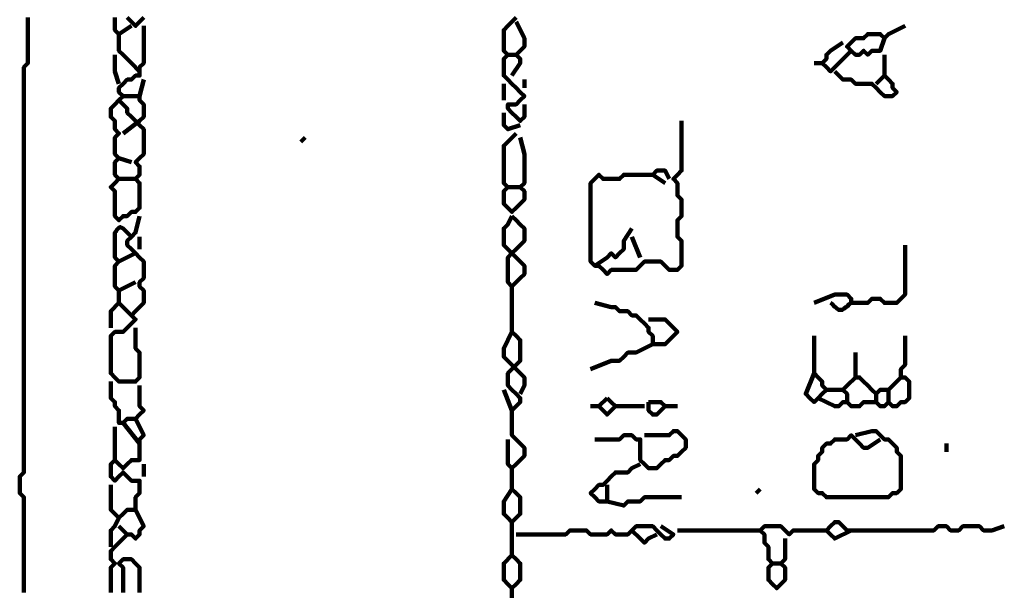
# Model space of a CAD drawing. Header units: metres. Extents: x 1704 to 4131, y 3282 to 4241.
# Tile 64 of 78: x 2249.01 to 2251.2, y 4228.66 to 4229.93. Entities that reach past the tile are written whole.
import ezdxf

# ---------------------------------------------------------------- set-up
doc = ezdxf.new("R2010")
doc.units = ezdxf.units.M
doc.layers.add('P', color=250, linetype='Continuous', lineweight=100)

msp = doc.modelspace()

# ---------------------------------------------------------------- linework, layer by layer
at = {"layer": 'P', "color": 0, "linetype": 'Continuous'}
for points in [[(2249.0241, 4229.9353), (2249.0241, 4229.9261), (2249.0241, 4229.9169), (2249.0241, 4229.9076), (2249.0241, 4229.8984), (2249.0241, 4229.8892), (2249.0241, 4229.88), (2249.0241, 4229.8707), (2249.0241, 4229.8615), (2249.0241, 4229.8523), (2249.0241, 4229.843), (2249.0241, 4229.8338), (2249.0149, 4229.8246), (2249.0149, 4229.8153), (2249.0149, 4229.8061), (2249.0149, 4229.7969), (2249.0149, 4229.7876), (2249.0149, 4229.7784), (2249.0149, 4229.7692), (2249.0149, 4229.76), (2249.0149, 4229.7507), (2249.0149, 4229.7415), (2249.0149, 4229.7323), (2249.0149, 4229.723), (2249.0149, 4229.7138), (2249.0149, 4229.7046), (2249.0149, 4229.6953), (2249.0149, 4229.6861), (2249.0149, 4229.6769), (2249.0149, 4229.6676), (2249.0149, 4229.6584), (2249.0149, 4229.6492), (2249.0149, 4229.64), (2249.0149, 4229.6307), (2249.0149, 4229.6215), (2249.0149, 4229.6123), (2249.0149, 4229.603), (2249.0149, 4229.5938), (2249.0149, 4229.5846), (2249.0149, 4229.5753), (2249.0149, 4229.5661), (2249.0149, 4229.5569), (2249.0149, 4229.5476), (2249.0149, 4229.5384), (2249.0149, 4229.5292), (2249.0149, 4229.52), (2249.0149, 4229.5107), (2249.0149, 4229.5015), (2249.0149, 4229.4923), (2249.0149, 4229.483), (2249.0149, 4229.4738), (2249.0149, 4229.4646), (2249.0149, 4229.4553), (2249.0149, 4229.4461), (2249.0149, 4229.4369), (2249.0149, 4229.4276), (2249.0149, 4229.4184), (2249.0149, 4229.4092), (2249.0149, 4229.4), (2249.0149, 4229.3907), (2249.0149, 4229.3815), (2249.0149, 4229.3723), (2249.0149, 4229.363), (2249.0149, 4229.3538), (2249.0149, 4229.3446), (2249.0149, 4229.3353), (2249.0149, 4229.3261), (2249.0149, 4229.3169), (2249.0149, 4229.3076), (2249.0149, 4229.2984), (2249.0149, 4229.2892), (2249.0149, 4229.28), (2249.0149, 4229.2707), (2249.0149, 4229.2615), (2249.0149, 4229.2523), (2249.0149, 4229.243), (2249.0149, 4229.2338), (2249.0149, 4229.2246), (2249.0149, 4229.2153), (2249.0149, 4229.2061), (2249.0149, 4229.1969), (2249.0149, 4229.1876), (2249.0149, 4229.1784), (2249.0149, 4229.1692), (2249.0149, 4229.16), (2249.0149, 4229.1507), (2249.0149, 4229.1415), (2249.0149, 4229.1323), (2249.0149, 4229.123), (2249.0149, 4229.1138), (2249.0149, 4229.1046), (2249.0149, 4229.0953), (2249.0149, 4229.0861), (2249.0149, 4229.0769), (2249.0149, 4229.0676), (2249.0149, 4229.0584), (2249.0149, 4229.0492), (2249.0149, 4229.04), (2249.0149, 4229.0307), (2249.0149, 4229.0215), (2249.0149, 4229.0123), (2249.0149, 4229.003), (2249.0149, 4228.9938), (2249.0149, 4228.9846), (2249.0149, 4228.9753), (2249.0149, 4228.9661), (2249.0149, 4228.9569), (2249.0149, 4228.9476), (2249.0149, 4228.9384), (2249.0149, 4228.9292), (2249.0149, 4228.92), (2249.0056, 4228.9107), (2249.0056, 4228.9015), (2249.0056, 4228.8923), (2249.0056, 4228.883), (2249.0056, 4228.8738), (2249.0149, 4228.8646), (2249.0149, 4228.8553), (2249.0149, 4228.8461), (2249.0149, 4228.8369), (2249.0149, 4228.8276), (2249.0149, 4228.8184), (2249.0149, 4228.8092), (2249.0149, 4228.8), (2249.0149, 4228.7907), (2249.0149, 4228.7815), (2249.0149, 4228.7723), (2249.0149, 4228.763), (2249.0149, 4228.7538), (2249.0149, 4228.7446), (2249.0149, 4228.7353), (2249.0149, 4228.7261), (2249.0149, 4228.7169), (2249.0149, 4228.7076), (2249.0149, 4228.6984), (2249.0149, 4228.6892), (2249.0149, 4228.68), (2249.0149, 4228.6707), (2249.0149, 4228.6615), (2249.0149, 4228.6523)], [(2249.218, 4229.9353), (2249.218, 4229.9261), (2249.218, 4229.9169), (2249.218, 4229.9076), (2249.2272, 4229.8984), (2249.2549, 4229.9169)], [(2249.2826, 4229.9353), (2249.2733, 4229.9261), (2249.2641, 4229.9169), (2249.2549, 4229.9261), (2249.2456, 4229.9353)], [(2250.1133, 4229.9353), (2250.1041, 4229.9261), (2250.0949, 4229.9169), (2250.0856, 4229.9076), (2250.0856, 4229.8984), (2250.0856, 4229.8892), (2250.0856, 4229.88), (2250.0856, 4229.8707), (2250.0856, 4229.8615), (2250.0949, 4229.8523), (2250.0856, 4229.843), (2250.0856, 4229.8338), (2250.0856, 4229.8246), (2250.0856, 4229.8153), (2250.0856, 4229.8061), (2250.0949, 4229.7969), (2250.1041, 4229.7876), (2250.1133, 4229.7784), (2250.1226, 4229.7692), (2250.1318, 4229.76), (2250.1226, 4229.7507), (2250.1133, 4229.7415), (2250.1041, 4229.7415), (2250.0949, 4229.7415), (2250.0949, 4229.7323), (2250.1041, 4229.723), (2250.1133, 4229.7138), (2250.1226, 4229.7046), (2250.1318, 4229.7138), (2250.1318, 4229.723), (2250.1318, 4229.7415)], [(2249.2826, 4229.9169), (2249.2826, 4229.88), (2249.2826, 4229.8707), (2249.2826, 4229.8615), (2249.2826, 4229.8523), (2249.2826, 4229.843), (2249.2826, 4229.8338), (2249.2733, 4229.8246), (2249.2733, 4229.8153), (2249.2733, 4229.8061), (2249.2641, 4229.8061), (2249.2549, 4229.7969), (2249.2456, 4229.7969), (2249.2364, 4229.7876), (2249.2272, 4229.7784), (2249.2272, 4229.7692), (2249.2364, 4229.76), (2249.2272, 4229.7507), (2249.218, 4229.7415), (2249.2087, 4229.7323), (2249.2087, 4229.723), (2249.2087, 4229.7138), (2249.218, 4229.7046), (2249.218, 4229.6953), (2249.218, 4229.6861), (2249.2272, 4229.6769), (2249.218, 4229.6676), (2249.218, 4229.6584), (2249.218, 4229.6492), (2249.218, 4229.64), (2249.218, 4229.6307), (2249.2272, 4229.6215), (2249.218, 4229.6123), (2249.218, 4229.603), (2249.218, 4229.5938), (2249.218, 4229.5846), (2249.2272, 4229.5753), (2249.218, 4229.5661), (2249.2087, 4229.5569), (2249.218, 4229.5476), (2249.218, 4229.5384), (2249.218, 4229.5292), (2249.218, 4229.52), (2249.218, 4229.5107), (2249.218, 4229.5015), (2249.218, 4229.4923), (2249.2272, 4229.483), (2249.2364, 4229.4923), (2249.2456, 4229.4923), (2249.2549, 4229.5015), (2249.2641, 4229.5015), (2249.2733, 4229.5107), (2249.2733, 4229.52), (2249.2733, 4229.5292), (2249.2733, 4229.5384), (2249.2733, 4229.5476), (2249.2733, 4229.5569), (2249.2733, 4229.5661), (2249.2641, 4229.5753), (2249.2733, 4229.5846), (2249.2733, 4229.5938), (2249.2733, 4229.603), (2249.2641, 4229.6123), (2249.2733, 4229.6215), (2249.2826, 4229.6307), (2249.2826, 4229.64), (2249.2826, 4229.6492), (2249.2826, 4229.6584), (2249.2826, 4229.6676), (2249.2826, 4229.6769), (2249.2826, 4229.6861), (2249.2733, 4229.6953), (2249.2641, 4229.7046), (2249.2549, 4229.7138), (2249.2456, 4229.723), (2249.2456, 4229.7323), (2249.2272, 4229.7507)], [(2250.1133, 4229.9261), (2250.1318, 4229.8892), (2250.1318, 4229.88), (2250.1318, 4229.8707), (2250.1226, 4229.8615), (2250.1133, 4229.8523), (2250.1226, 4229.843), (2250.1226, 4229.8338), (2250.1041, 4229.8061)], [(2250.981, 4229.9169), (2250.9441, 4229.8984), (2250.9349, 4229.8892), (2250.9256, 4229.8984), (2250.9164, 4229.8984), (2250.9072, 4229.8984), (2250.898, 4229.8984), (2250.8887, 4229.8892), (2250.8795, 4229.8892), (2250.8703, 4229.8892), (2250.861, 4229.88), (2250.8518, 4229.8707), (2250.861, 4229.8615), (2250.8703, 4229.8523), (2250.8795, 4229.8523), (2250.8887, 4229.8615), (2250.898, 4229.8523), (2250.9072, 4229.8615), (2250.9164, 4229.8615), (2250.9256, 4229.8615), (2250.9349, 4229.8892)], [(2249.2272, 4229.8984), (2249.2272, 4229.8707), (2249.2272, 4229.8615), (2249.2364, 4229.8523), (2249.2456, 4229.843), (2249.2549, 4229.8338), (2249.2733, 4229.8153)], [(2250.861, 4229.8615), (2250.8241, 4229.8246), (2250.8149, 4229.8153), (2250.8056, 4229.8246), (2250.7964, 4229.8338), (2250.8056, 4229.843), (2250.8056, 4229.8523), (2250.8149, 4229.8615), (2250.8426, 4229.88)], [(2249.218, 4229.8523), (2249.218, 4229.8338), (2249.218, 4229.8246), (2249.218, 4229.8153), (2249.2272, 4229.7876)], [(2250.0949, 4229.8523), (2250.1133, 4229.8523)], [(2250.9349, 4229.8523), (2250.9349, 4229.8153), (2250.9349, 4229.8061), (2250.9441, 4229.7969), (2250.9533, 4229.7876), (2250.9533, 4229.7784), (2250.9626, 4229.7692), (2250.9533, 4229.76), (2250.9441, 4229.76), (2250.9349, 4229.76), (2250.9256, 4229.7692), (2250.9164, 4229.7784), (2250.9072, 4229.7876), (2250.898, 4229.7876), (2250.8887, 4229.7876), (2250.8795, 4229.7876), (2250.8703, 4229.7876), (2250.861, 4229.7969), (2250.8518, 4229.7969), (2250.8426, 4229.7969), (2250.8241, 4229.8153)], [(2250.778, 4229.8338), (2250.7964, 4229.8338)], [(2250.9349, 4229.8061), (2250.9164, 4229.7876)], [(2249.2826, 4229.7969), (2249.2733, 4229.76), (2249.2733, 4229.7507), (2249.2826, 4229.7415), (2249.2826, 4229.7323), (2249.2826, 4229.723), (2249.2826, 4229.7138), (2249.2733, 4229.7046), (2249.2364, 4229.6769)], [(2250.0856, 4229.7876), (2250.0856, 4229.7507)], [(2250.1318, 4229.7969), (2250.1318, 4229.7784)], [(2249.2364, 4229.76), (2249.2733, 4229.76)], [(2250.0856, 4229.723), (2250.0856, 4229.7046), (2250.0856, 4229.6953), (2250.0949, 4229.6861), (2250.1226, 4229.6953)], [(2250.4826, 4229.7046), (2250.4826, 4229.6676), (2250.4826, 4229.6584), (2250.4826, 4229.6492), (2250.4826, 4229.64), (2250.4826, 4229.6307), (2250.4826, 4229.6215), (2250.4826, 4229.6123), (2250.4826, 4229.603), (2250.4826, 4229.5938), (2250.4733, 4229.5846), (2250.4641, 4229.5753), (2250.4733, 4229.5661), (2250.4733, 4229.5569), (2250.4733, 4229.5476), (2250.4733, 4229.5384), (2250.4826, 4229.5292), (2250.4826, 4229.52), (2250.4826, 4229.5107), (2250.4826, 4229.5015), (2250.4826, 4229.4923), (2250.4733, 4229.483), (2250.4733, 4229.4738), (2250.4733, 4229.4646), (2250.4733, 4229.4553), (2250.4733, 4229.4461), (2250.4826, 4229.4369), (2250.4826, 4229.4276), (2250.4826, 4229.4184), (2250.4826, 4229.4092), (2250.4826, 4229.4), (2250.4826, 4229.3907), (2250.4826, 4229.3815), (2250.4733, 4229.3723), (2250.4641, 4229.3723), (2250.4549, 4229.3723), (2250.4456, 4229.3815), (2250.4364, 4229.3907), (2250.4272, 4229.3907), (2250.418, 4229.3907), (2250.4087, 4229.3907), (2250.3995, 4229.3907), (2250.3903, 4229.3815), (2250.381, 4229.3723), (2250.3718, 4229.3723), (2250.3626, 4229.3723), (2250.3533, 4229.3723), (2250.3441, 4229.3723), (2250.3349, 4229.3723), (2250.3256, 4229.3723), (2250.3164, 4229.363), (2250.3072, 4229.3723), (2250.298, 4229.3815), (2250.2887, 4229.3815), (2250.2795, 4229.3907), (2250.2795, 4229.4), (2250.2795, 4229.4092), (2250.2795, 4229.4184), (2250.2795, 4229.4276), (2250.2795, 4229.4369), (2250.2795, 4229.4461), (2250.2795, 4229.4553), (2250.2795, 4229.4646), (2250.2795, 4229.4738), (2250.2795, 4229.483), (2250.2795, 4229.4923), (2250.2795, 4229.5015), (2250.2795, 4229.5107), (2250.2795, 4229.52), (2250.2795, 4229.5292), (2250.2795, 4229.5384), (2250.2795, 4229.5476), (2250.2795, 4229.5569), (2250.2795, 4229.5661), (2250.2887, 4229.5753), (2250.298, 4229.5846), (2250.3072, 4229.5753), (2250.3164, 4229.5753), (2250.3256, 4229.5753), (2250.3349, 4229.5753), (2250.3441, 4229.5753), (2250.3533, 4229.5846), (2250.3626, 4229.5846), (2250.3718, 4229.5846), (2250.381, 4229.5846), (2250.3903, 4229.5846), (2250.3995, 4229.5846), (2250.4087, 4229.5846), (2250.418, 4229.5846), (2250.4272, 4229.5938), (2250.4364, 4229.5938), (2250.4456, 4229.5938), (2250.4549, 4229.5753)], [(2250.1226, 4229.6676), (2250.1318, 4229.6307), (2250.1318, 4229.6215), (2250.1318, 4229.6123), (2250.1318, 4229.603), (2250.1318, 4229.5938), (2250.1318, 4229.5846), (2250.1318, 4229.5753), (2250.1318, 4229.5661), (2250.1226, 4229.5569), (2250.1318, 4229.5476), (2250.1318, 4229.5384), (2250.1318, 4229.5292), (2250.1226, 4229.52), (2250.1133, 4229.5107), (2250.1041, 4229.5015), (2250.0949, 4229.5107), (2250.0856, 4229.52), (2250.0856, 4229.5292), (2250.0856, 4229.5384), (2250.0856, 4229.5476), (2250.0949, 4229.5569), (2250.0856, 4229.5661), (2250.0856, 4229.5753), (2250.0856, 4229.5846), (2250.0856, 4229.5938), (2250.0856, 4229.603), (2250.0856, 4229.6123), (2250.0856, 4229.6215), (2250.0856, 4229.6307), (2250.0856, 4229.64), (2250.0856, 4229.6492), (2250.1133, 4229.6769)], [(2249.6426, 4229.6676), (2249.6333, 4229.6584)], [(2249.2272, 4229.6215), (2249.2549, 4229.6123)], [(2250.418, 4229.5846), (2250.4456, 4229.5661)], [(2249.2272, 4229.5753), (2249.2641, 4229.5753)], [(2250.0949, 4229.5569), (2250.1226, 4229.5569)], [(2249.2733, 4229.4923), (2249.2641, 4229.4553), (2249.2549, 4229.4461), (2249.2456, 4229.4369), (2249.2456, 4229.4276), (2249.2549, 4229.4184), (2249.2641, 4229.4092), (2249.2733, 4229.4), (2249.2826, 4229.3907), (2249.2826, 4229.3815), (2249.2826, 4229.3723), (2249.2826, 4229.363), (2249.2826, 4229.3538), (2249.2733, 4229.3446), (2249.2733, 4229.3353), (2249.2826, 4229.3261), (2249.2826, 4229.3169), (2249.2826, 4229.3076), (2249.2826, 4229.2984), (2249.2733, 4229.2892), (2249.2641, 4229.28), (2249.2549, 4229.2707), (2249.2641, 4229.2615), (2249.2549, 4229.2523), (2249.2456, 4229.243), (2249.2364, 4229.2338), (2249.2272, 4229.2338), (2249.218, 4229.2338), (2249.2087, 4229.2246), (2249.2087, 4229.2153), (2249.2087, 4229.2061), (2249.2087, 4229.1969), (2249.2087, 4229.1876), (2249.2087, 4229.1784), (2249.2087, 4229.1692), (2249.2087, 4229.16), (2249.2087, 4229.1507), (2249.2087, 4229.1415), (2249.218, 4229.1323), (2249.2272, 4229.123), (2249.2364, 4229.123), (2249.2456, 4229.123), (2249.2549, 4229.123), (2249.2641, 4229.123), (2249.2733, 4229.1323), (2249.2733, 4229.1415), (2249.2733, 4229.1507), (2249.2733, 4229.16), (2249.2733, 4229.1692), (2249.2733, 4229.1784), (2249.2733, 4229.1876), (2249.2641, 4229.1969), (2249.2641, 4229.243)], [(2250.1041, 4229.4923), (2250.1133, 4229.483), (2250.1226, 4229.4738), (2250.1318, 4229.4646), (2250.1318, 4229.4553), (2250.1318, 4229.4461), (2250.1318, 4229.4369), (2250.1226, 4229.4276), (2250.1133, 4229.4184), (2250.1041, 4229.4092), (2250.0949, 4229.4), (2250.0949, 4229.3907), (2250.0949, 4229.3815), (2250.0949, 4229.3723), (2250.0949, 4229.363), (2250.0949, 4229.3538), (2250.0949, 4229.3446), (2250.1041, 4229.3353), (2250.1133, 4229.3446), (2250.1226, 4229.3538), (2250.1318, 4229.363), (2250.1318, 4229.3723), (2250.1318, 4229.3815), (2250.1226, 4229.3907), (2250.1133, 4229.4), (2250.1041, 4229.4092), (2250.0949, 4229.4184), (2250.0856, 4229.4276), (2250.0856, 4229.4369), (2250.0856, 4229.4461), (2250.0856, 4229.4553), (2250.0856, 4229.4646), (2250.0949, 4229.4738), (2250.1041, 4229.4923)], [(2249.2641, 4229.3446), (2249.2272, 4229.3261), (2249.218, 4229.3353), (2249.218, 4229.3446), (2249.218, 4229.3538), (2249.218, 4229.363), (2249.218, 4229.3723), (2249.218, 4229.3815), (2249.2272, 4229.3907), (2249.218, 4229.4), (2249.218, 4229.4092), (2249.218, 4229.4184), (2249.218, 4229.4276), (2249.218, 4229.4369), (2249.218, 4229.4461), (2249.218, 4229.4553), (2249.221, 4229.4584), (2249.2226, 4229.4615), (2249.2272, 4229.4661), (2249.2303, 4229.4676), (2249.2333, 4229.4661), (2249.2364, 4229.4646), (2249.241, 4229.46), (2249.2441, 4229.4569), (2249.2472, 4229.4538), (2249.2503, 4229.4507), (2249.2549, 4229.4461)], [(2250.3718, 4229.4646), (2250.3533, 4229.4369), (2250.3533, 4229.4276), (2250.3533, 4229.4184), (2250.3441, 4229.4092), (2250.3349, 4229.4), (2250.3256, 4229.4092), (2250.3164, 4229.4), (2250.2887, 4229.3815)], [(2249.2733, 4229.4461), (2249.2733, 4229.4184)], [(2250.3718, 4229.4461), (2250.3903, 4229.4)], [(2249.2641, 4229.4092), (2249.2272, 4229.3907)], [(2250.981, 4229.4276), (2250.981, 4229.3907), (2250.981, 4229.3815), (2250.981, 4229.3723), (2250.981, 4229.363), (2250.981, 4229.3538), (2250.981, 4229.3446), (2250.981, 4229.3353), (2250.981, 4229.3261), (2250.981, 4229.3169), (2250.9718, 4229.3076), (2250.9626, 4229.2984), (2250.9533, 4229.2984), (2250.9441, 4229.2984), (2250.9349, 4229.2984), (2250.9256, 4229.3076), (2250.9164, 4229.3076), (2250.9072, 4229.3076), (2250.898, 4229.2984), (2250.8887, 4229.2984), (2250.8795, 4229.2984), (2250.8703, 4229.2984), (2250.861, 4229.2984), (2250.861, 4229.3076), (2250.8518, 4229.3169), (2250.8426, 4229.3169), (2250.8333, 4229.3169), (2250.8241, 4229.3169), (2250.778, 4229.2984)], [(2249.2272, 4229.3261), (2249.2272, 4229.3076), (2249.2272, 4229.2984), (2249.2364, 4229.2892), (2249.2549, 4229.2707)], [(2250.1041, 4229.3353), (2250.1041, 4229.2984), (2250.1041, 4229.2892), (2250.1041, 4229.28), (2250.1041, 4229.2707), (2250.1041, 4229.2615), (2250.1041, 4229.2523), (2250.1041, 4229.243), (2250.1041, 4229.2338), (2250.1133, 4229.2246), (2250.1226, 4229.2153), (2250.1226, 4229.2061), (2250.1226, 4229.1969), (2250.1226, 4229.1876), (2250.1226, 4229.1784), (2250.1226, 4229.1692), (2250.1133, 4229.16), (2250.1041, 4229.1507), (2250.0949, 4229.1415), (2250.0949, 4229.1323), (2250.0949, 4229.123), (2250.0949, 4229.1138), (2250.1041, 4229.1046), (2250.1133, 4229.0953), (2250.1226, 4229.0861), (2250.1226, 4229.0769), (2250.1133, 4229.0676), (2250.1041, 4229.0584), (2250.0856, 4229.1046)], [(2249.2272, 4229.2984), (2249.2087, 4229.28), (2249.2087, 4229.2707), (2249.2087, 4229.2615), (2249.2087, 4229.243)], [(2250.2887, 4229.2984), (2250.3256, 4229.2892), (2250.3349, 4229.2892), (2250.3441, 4229.28), (2250.3533, 4229.28), (2250.3626, 4229.28), (2250.3718, 4229.2707), (2250.381, 4229.2707), (2250.3903, 4229.2615), (2250.3995, 4229.2523), (2250.4087, 4229.243), (2250.4087, 4229.2338), (2250.418, 4229.2246), (2250.418, 4229.2153), (2250.418, 4229.2061), (2250.4272, 4229.2061), (2250.4364, 4229.2061), (2250.4456, 4229.2061), (2250.4549, 4229.2153), (2250.4641, 4229.2246), (2250.4733, 4229.2338), (2250.4641, 4229.243), (2250.4549, 4229.2523), (2250.4456, 4229.2615), (2250.4087, 4229.2615)], [(2250.8149, 4229.2984), (2250.8195, 4229.2953), (2250.8226, 4229.2907), (2250.8256, 4229.2892), (2250.8287, 4229.2861), (2250.8333, 4229.283), (2250.838, 4229.283), (2250.841, 4229.283), (2250.8456, 4229.2861), (2250.8487, 4229.2892), (2250.8518, 4229.2907), (2250.8564, 4229.2953), (2250.861, 4229.2984)], [(2250.1041, 4229.2338), (2250.0856, 4229.1969), (2250.0856, 4229.1876), (2250.0856, 4229.1784), (2250.1133, 4229.1507)], [(2250.778, 4229.2246), (2250.778, 4229.1876), (2250.778, 4229.1784), (2250.778, 4229.1692), (2250.778, 4229.16), (2250.778, 4229.1507), (2250.778, 4229.1415), (2250.7872, 4229.1323), (2250.7964, 4229.123), (2250.7964, 4229.1138), (2250.8056, 4229.1046), (2250.7964, 4229.0953), (2250.7872, 4229.0861), (2250.778, 4229.0769), (2250.7687, 4229.0861), (2250.7595, 4229.0953), (2250.778, 4229.1415)], [(2250.981, 4229.2246), (2250.981, 4229.1876), (2250.981, 4229.1784), (2250.981, 4229.1692), (2250.981, 4229.16), (2250.9718, 4229.1507), (2250.9718, 4229.1415), (2250.9718, 4229.1323), (2250.981, 4229.1323), (2250.9903, 4229.123), (2250.9903, 4229.1138), (2250.9903, 4229.1046), (2250.9903, 4229.0953), (2250.9903, 4229.0861), (2250.981, 4229.0769), (2250.9718, 4229.0769), (2250.9626, 4229.0676), (2250.9533, 4229.0676), (2250.9441, 4229.0769), (2250.9349, 4229.0676), (2250.9256, 4229.0676), (2250.9164, 4229.0769), (2250.9072, 4229.0769), (2250.898, 4229.0769), (2250.8887, 4229.0769), (2250.8795, 4229.0676), (2250.8703, 4229.0676), (2250.861, 4229.0676), (2250.8518, 4229.0769), (2250.8426, 4229.0769), (2250.8333, 4229.0676), (2250.8241, 4229.0676), (2250.7872, 4229.0861)], [(2250.418, 4229.2061), (2250.381, 4229.1876), (2250.3718, 4229.1876), (2250.3626, 4229.1876), (2250.3533, 4229.1784), (2250.3441, 4229.1692), (2250.3349, 4229.1692), (2250.3256, 4229.1692), (2250.2795, 4229.1507)], [(2250.8703, 4229.1876), (2250.8703, 4229.1507), (2250.8703, 4229.1415), (2250.8703, 4229.1323), (2250.8795, 4229.1323), (2250.8887, 4229.123), (2250.898, 4229.1138), (2250.9072, 4229.1046), (2250.9164, 4229.0953), (2250.9256, 4229.1046), (2250.9349, 4229.1046), (2250.9441, 4229.1046), (2250.9441, 4229.0769)], [(2250.1133, 4229.1507), (2250.1318, 4229.1323), (2250.1318, 4229.123), (2250.1318, 4229.1138), (2250.1226, 4229.0953)], [(2249.2087, 4229.123), (2249.2087, 4229.0861), (2249.218, 4229.0769), (2249.218, 4229.0676), (2249.2272, 4229.0584), (2249.2272, 4229.0492), (2249.2272, 4229.04), (2249.2272, 4229.0307), (2249.2364, 4229.0307), (2249.2456, 4229.04), (2249.2549, 4229.04), (2249.2641, 4229.04), (2249.2733, 4229.0492), (2249.2826, 4229.0584), (2249.2733, 4229.0676), (2249.2733, 4229.0769), (2249.2733, 4229.1138)], [(2250.8703, 4229.1323), (2250.8518, 4229.1138), (2250.8426, 4229.1046), (2250.8518, 4229.0953), (2250.8518, 4229.0769)], [(2250.9718, 4229.1323), (2250.9441, 4229.1046)], [(2250.8056, 4229.1046), (2250.8426, 4229.1046)], [(2250.3164, 4229.0861), (2250.3256, 4229.0769), (2250.3349, 4229.0676), (2250.3256, 4229.0584), (2250.3164, 4229.0492), (2250.3072, 4229.0584), (2250.298, 4229.0676), (2250.3164, 4229.0861)], [(2250.9164, 4229.0953), (2250.9164, 4229.0769)], [(2250.1041, 4229.0584), (2250.1041, 4229.0215), (2250.1041, 4229.0123), (2250.1041, 4229.003), (2250.1133, 4228.9938), (2250.1226, 4228.9846), (2250.1318, 4228.9753), (2250.1318, 4228.9661), (2250.1318, 4228.9569), (2250.1226, 4228.9476), (2250.1133, 4228.9384), (2250.1041, 4228.9292), (2250.0949, 4228.9384), (2250.0949, 4228.9476), (2250.0949, 4228.9569), (2250.0949, 4228.9661), (2250.0949, 4228.9938)], [(2250.2795, 4229.0676), (2250.298, 4229.0676)], [(2250.3349, 4229.0676), (2250.3533, 4229.0676), (2250.3626, 4229.0676), (2250.3718, 4229.0676), (2250.3995, 4229.0676)], [(2250.4087, 4229.0769), (2250.418, 4229.0769), (2250.4272, 4229.0769), (2250.4364, 4229.0769), (2250.4456, 4229.0676), (2250.4364, 4229.0584), (2250.4272, 4229.0492), (2250.418, 4229.0492), (2250.4087, 4229.0584), (2250.4087, 4229.0769)], [(2250.4456, 4229.0676), (2250.4733, 4229.0676)], [(2249.2641, 4229.04), (2249.2826, 4229.003), (2249.2733, 4228.9938), (2249.2733, 4228.9846), (2249.2733, 4228.9753), (2249.2733, 4228.9661), (2249.2733, 4228.9569), (2249.2733, 4228.9476), (2249.2641, 4228.9476), (2249.2549, 4228.9476), (2249.2456, 4228.9384), (2249.2364, 4228.9292), (2249.2272, 4228.9384), (2249.218, 4228.9476), (2249.2087, 4228.9384), (2249.2087, 4228.9292), (2249.2087, 4228.92), (2249.2087, 4228.9107), (2249.218, 4228.9015), (2249.2272, 4228.9107), (2249.2364, 4228.92), (2249.2456, 4228.9107), (2249.2549, 4228.9015), (2249.2641, 4228.9015), (2249.2733, 4228.9015), (2249.2733, 4228.8923), (2249.2733, 4228.883), (2249.2733, 4228.8738), (2249.2641, 4228.8646), (2249.2641, 4228.8553), (2249.2641, 4228.8461), (2249.2641, 4228.8369), (2249.2549, 4228.8369), (2249.2456, 4228.8369), (2249.2364, 4228.8276), (2249.2272, 4228.8184), (2249.218, 4228.8276), (2249.2087, 4228.8369), (2249.2087, 4228.8461), (2249.2087, 4228.8553), (2249.2087, 4228.8923)], [(2249.218, 4229.0215), (2249.218, 4228.9938), (2249.218, 4228.9846), (2249.218, 4228.9476)], [(2249.2364, 4229.0307), (2249.2733, 4228.9846)], [(2250.3995, 4229.003), (2250.4364, 4229.003), (2250.4456, 4229.003), (2250.4549, 4229.003), (2250.4641, 4229.0123), (2250.4733, 4229.0123), (2250.4826, 4229.003), (2250.4918, 4228.9938), (2250.4918, 4228.9846), (2250.4918, 4228.9753), (2250.4826, 4228.9661), (2250.4733, 4228.9569), (2250.4641, 4228.9569), (2250.4549, 4228.9476), (2250.4456, 4228.9476), (2250.4364, 4228.9384), (2250.4272, 4228.9292), (2250.418, 4228.9292), (2250.4087, 4228.9292), (2250.3995, 4228.9384), (2250.3903, 4228.9476), (2250.3903, 4228.9569), (2250.3903, 4228.9661), (2250.3903, 4228.9753), (2250.3903, 4228.9846), (2250.3903, 4228.9938), (2250.381, 4228.9938), (2250.3718, 4229.003), (2250.3626, 4229.003), (2250.3533, 4229.003), (2250.3441, 4228.9938), (2250.3349, 4228.9938), (2250.2887, 4228.9938)], [(2250.8703, 4229.003), (2250.9072, 4229.0123), (2250.9164, 4229.0123), (2250.9256, 4229.003), (2250.9349, 4228.9938), (2250.9441, 4228.9938), (2250.9533, 4228.9846), (2250.9626, 4228.9753), (2250.9626, 4228.9661), (2250.9718, 4228.9569), (2250.9718, 4228.9476), (2250.9718, 4228.9384), (2250.9718, 4228.9292), (2250.9718, 4228.92), (2250.9718, 4228.9107), (2250.9718, 4228.9015), (2250.9718, 4228.8923), (2250.9718, 4228.883), (2250.9626, 4228.8738), (2250.9533, 4228.8738), (2250.9441, 4228.8646), (2250.9349, 4228.8646), (2250.9256, 4228.8646), (2250.9164, 4228.8646), (2250.9072, 4228.8646), (2250.898, 4228.8646), (2250.8887, 4228.8646), (2250.8795, 4228.8646), (2250.8703, 4228.8646), (2250.861, 4228.8646), (2250.8518, 4228.8646), (2250.8426, 4228.8646), (2250.8333, 4228.8646), (2250.8241, 4228.8646), (2250.8149, 4228.8646), (2250.8056, 4228.8646), (2250.7964, 4228.8738), (2250.7872, 4228.8738), (2250.778, 4228.883), (2250.778, 4228.8923), (2250.778, 4228.9015), (2250.778, 4228.9107), (2250.778, 4228.92), (2250.778, 4228.9292), (2250.778, 4228.9384), (2250.7872, 4228.9476), (2250.7872, 4228.9569), (2250.7964, 4228.9661), (2250.7964, 4228.9753), (2250.8056, 4228.9846), (2250.8149, 4228.9846), (2250.8241, 4228.9938), (2250.8333, 4228.9938), (2250.8426, 4228.9938), (2250.8518, 4228.9938), (2250.861, 4229.003), (2250.8703, 4228.9938), (2250.8795, 4228.9846), (2250.8887, 4228.9753), (2250.898, 4228.9753), (2250.9256, 4228.9938)], [(2251.0733, 4228.9846), (2251.0733, 4228.9661)], [(2249.2826, 4228.9384), (2249.2826, 4228.9107)], [(2250.1041, 4228.9292), (2250.1041, 4228.8923), (2250.1041, 4228.883), (2250.1133, 4228.8738), (2250.1226, 4228.8646), (2250.1226, 4228.8553), (2250.1226, 4228.8461), (2250.1226, 4228.8369), (2250.1226, 4228.8276), (2250.1133, 4228.8184), (2250.1041, 4228.8092), (2250.0949, 4228.8184), (2250.0856, 4228.8276), (2250.0856, 4228.8369), (2250.0856, 4228.8461), (2250.0856, 4228.8553), (2250.1041, 4228.883)], [(2250.3164, 4228.8923), (2250.3164, 4228.8553), (2250.3072, 4228.8553), (2250.298, 4228.8553), (2250.2887, 4228.8646), (2250.2795, 4228.8738), (2250.2887, 4228.883), (2250.298, 4228.8923), (2250.3072, 4228.8923), (2250.3164, 4228.9015), (2250.3256, 4228.9107), (2250.3349, 4228.92), (2250.3441, 4228.92), (2250.3533, 4228.92), (2250.3626, 4228.92), (2250.3718, 4228.9292), (2250.3903, 4228.9384)], [(2250.658, 4228.883), (2250.6487, 4228.8738)], [(2250.3164, 4228.8553), (2250.3533, 4228.8461), (2250.3626, 4228.8553), (2250.3718, 4228.8553), (2250.381, 4228.8553), (2250.3903, 4228.8553), (2250.3995, 4228.8646), (2250.4087, 4228.8646), (2250.418, 4228.8646), (2250.4272, 4228.8646), (2250.4364, 4228.8646), (2250.4456, 4228.8646), (2250.4826, 4228.8646)], [(2249.2641, 4228.8369), (2249.2826, 4228.8), (2249.2733, 4228.7907), (2249.2733, 4228.7815), (2249.2641, 4228.7723), (2249.2549, 4228.7815), (2249.2456, 4228.7815), (2249.2364, 4228.7723), (2249.2272, 4228.763), (2249.218, 4228.7538), (2249.2087, 4228.7446), (2249.2087, 4228.7353), (2249.2087, 4228.7261), (2249.218, 4228.7169), (2249.2087, 4228.7076), (2249.2087, 4228.6984), (2249.2087, 4228.6892), (2249.2087, 4228.68), (2249.2087, 4228.6707), (2249.2087, 4228.6615), (2249.2087, 4228.6523)], [(2249.2272, 4228.8184), (2249.218, 4228.8), (2249.2087, 4228.7907), (2249.2087, 4228.7538)], [(2249.2272, 4228.8), (2249.2456, 4228.7815)], [(2250.1041, 4228.8092), (2250.1041, 4228.7723), (2250.1041, 4228.763), (2250.1041, 4228.7538), (2250.1041, 4228.7446), (2250.1041, 4228.7353), (2250.1133, 4228.7261), (2250.1226, 4228.7169), (2250.1226, 4228.7076), (2250.1226, 4228.6984), (2250.1226, 4228.6892), (2250.1226, 4228.68), (2250.1133, 4228.6707), (2250.1041, 4228.6615), (2250.0949, 4228.6707), (2250.0856, 4228.68), (2250.0856, 4228.6892), (2250.0856, 4228.6984), (2250.0856, 4228.7076), (2250.0856, 4228.7169), (2250.1041, 4228.7353)], [(2250.1133, 4228.7815), (2250.1503, 4228.7815), (2250.1595, 4228.7815), (2250.1687, 4228.7815), (2250.178, 4228.7815), (2250.1872, 4228.7815), (2250.1964, 4228.7815), (2250.2056, 4228.7815), (2250.2149, 4228.7815), (2250.2241, 4228.7815), (2250.2333, 4228.7907), (2250.2426, 4228.7907), (2250.2518, 4228.7907), (2250.261, 4228.7907), (2250.2703, 4228.7907), (2250.2795, 4228.7815), (2250.2887, 4228.7815), (2250.298, 4228.7815), (2250.3072, 4228.7815), (2250.3164, 4228.7815), (2250.3256, 4228.7907), (2250.3349, 4228.7815), (2250.3441, 4228.7815), (2250.3533, 4228.7815), (2250.3626, 4228.7815), (2250.3718, 4228.7907), (2250.381, 4228.8), (2250.3903, 4228.8), (2250.3995, 4228.8), (2250.4087, 4228.8), (2250.418, 4228.8), (2250.4272, 4228.7907), (2250.4364, 4228.7815), (2250.4456, 4228.7723), (2250.4549, 4228.7723), (2250.4641, 4228.7815), (2250.4364, 4228.8)], [(2250.7133, 4228.7723), (2250.7133, 4228.7353), (2250.7133, 4228.7261), (2250.7041, 4228.7169), (2250.7133, 4228.7076), (2250.7133, 4228.6984), (2250.7133, 4228.6892), (2250.7133, 4228.68), (2250.7041, 4228.6707), (2250.6949, 4228.6615), (2250.6856, 4228.6707), (2250.6764, 4228.68), (2250.6764, 4228.6892), (2250.6764, 4228.6984), (2250.6764, 4228.7076), (2250.6856, 4228.7169), (2250.6764, 4228.7261), (2250.6764, 4228.7353), (2250.6764, 4228.7446), (2250.6764, 4228.7538), (2250.6672, 4228.763), (2250.6672, 4228.7723), (2250.6672, 4228.7815), (2250.658, 4228.7907), (2250.6672, 4228.8), (2250.6764, 4228.8), (2250.6856, 4228.8), (2250.6949, 4228.8), (2250.7041, 4228.8), (2250.7133, 4228.7907), (2250.7226, 4228.7815), (2250.7318, 4228.7907), (2250.741, 4228.7907), (2250.7503, 4228.7907), (2250.7595, 4228.7907), (2250.7687, 4228.7907), (2250.8056, 4228.7907)], [(2250.861, 4228.7907), (2250.8241, 4228.7723), (2250.8149, 4228.7815), (2250.8056, 4228.7907), (2250.8149, 4228.8), (2250.8241, 4228.8092), (2250.8333, 4228.8092), (2250.8426, 4228.8), (2250.8518, 4228.7907), (2250.861, 4228.7907), (2250.8703, 4228.7907), (2250.8795, 4228.7907), (2250.8887, 4228.7907), (2250.898, 4228.7907), (2250.9072, 4228.7907), (2250.9164, 4228.7907), (2250.9256, 4228.7907), (2250.9349, 4228.7907), (2250.9441, 4228.7907), (2250.9533, 4228.7907), (2250.9626, 4228.7907), (2250.9718, 4228.7907), (2250.981, 4228.7907), (2250.9903, 4228.7907), (2250.9995, 4228.7907), (2251.0087, 4228.7907), (2251.018, 4228.7907), (2251.0272, 4228.7907), (2251.0364, 4228.7907), (2251.0456, 4228.7907), (2251.0549, 4228.8), (2251.0641, 4228.8), (2251.0733, 4228.8), (2251.0826, 4228.7907), (2251.0918, 4228.7907), (2251.101, 4228.7907), (2251.1103, 4228.8), (2251.1195, 4228.8), (2251.1287, 4228.8), (2251.138, 4228.8), (2251.1472, 4228.8), (2251.1564, 4228.7907), (2251.1656, 4228.7907), (2251.1749, 4228.7907), (2251.2026, 4228.8)], [(2250.3718, 4228.7907), (2250.3903, 4228.7723), (2250.3995, 4228.763), (2250.4087, 4228.7723), (2250.4272, 4228.7815)], [(2250.4733, 4228.7907), (2250.5103, 4228.7907), (2250.5195, 4228.7907), (2250.5287, 4228.7907), (2250.538, 4228.7907), (2250.5472, 4228.7907), (2250.5564, 4228.7907), (2250.5656, 4228.7907), (2250.5749, 4228.7907), (2250.5841, 4228.7907), (2250.5933, 4228.7907), (2250.6026, 4228.7907), (2250.6118, 4228.7907), (2250.621, 4228.7907), (2250.6303, 4228.7907), (2250.6395, 4228.7907), (2250.658, 4228.7907)], [(2249.2364, 4228.6523), (2249.2364, 4228.6615), (2249.2364, 4228.6707), (2249.2364, 4228.68), (2249.2364, 4228.6892), (2249.2364, 4228.6984), (2249.2364, 4228.7076), (2249.2272, 4228.7169), (2249.2364, 4228.7261), (2249.2456, 4228.7261), (2249.2549, 4228.7261), (2249.2641, 4228.7169), (2249.2733, 4228.7076), (2249.2733, 4228.6984), (2249.2733, 4228.6892), (2249.2733, 4228.68), (2249.2733, 4228.6707), (2249.2733, 4228.6615), (2249.2733, 4228.6523)], [(2250.6856, 4228.7169), (2250.7041, 4228.7169)], [(2250.1041, 4228.6615), (2250.1041, 4228.6246)]]:
    msp.add_lwpolyline(points, dxfattribs=at)

doc.saveas('drawing.dxf')
